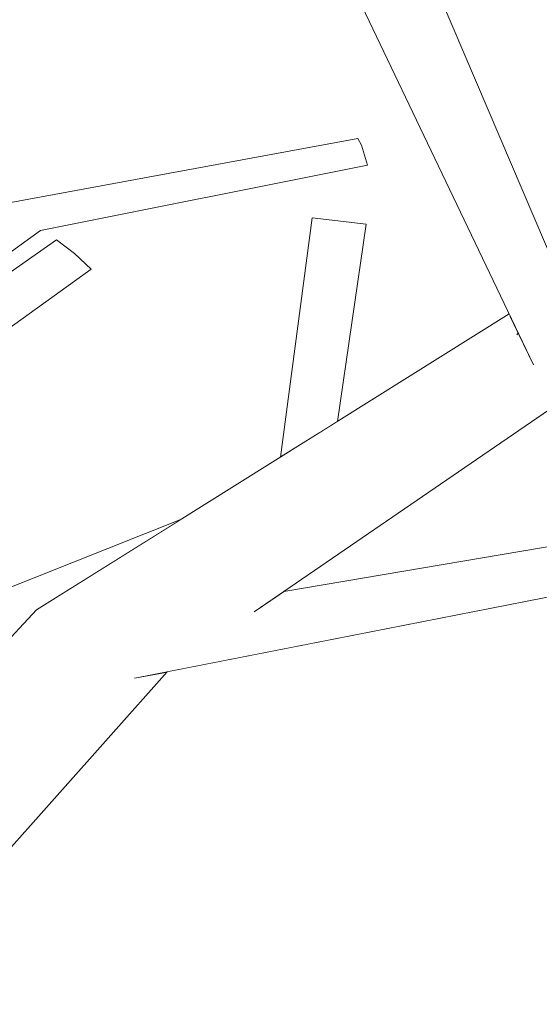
# Model space of a CAD drawing. Extents: x -289599 to -184549, y 66678 to 295474.
# Tile 75 of 256: x -281483 to -281428, y 71682 to 71786. Entities that reach past the tile are written whole.
import ezdxf

# ---------------------------------------------------------------- set-up
doc = ezdxf.new("R2010")
doc.units = 0
doc.header["$MEASUREMENT"] = 0
doc.linetypes.add('Wipeout_Contour', pattern=[1000, 0, -1000])
doc.layers.add('arch drzewa', color=8, linetype='Continuous')
doc.layers.add('arch drzewa_Nr_Pióra__4', color=8, linetype='Continuous', lineweight=9)

msp = doc.modelspace()

# ---------------------------------------------------------------- wipeouts: each hides what was drawn before it
at = {"color": 254, "linetype": 'Wipeout_Contour', "lineweight": 0, "ltscale": 1351200.429224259}
msp.add_wipeout([(-281482.87, 71765.61), (-281507.62, 71746.05), (-281506.91, 71744.83), (-281480.67, 71763.75)], dxfattribs=at).dxf.layer = 'arch drzewa'
at = {"color": 254, "linetype": 'Wipeout_Contour', "lineweight": 0, "ltscale": 2702278.749609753}
msp.add_wipeout([(-281496.12, 71718.41), (-281492.03, 71715.44), (-281484.6, 71719.9), (-281481.09, 71723.69), (-281465.78, 71733.26), (-281493.71, 71722.14), (-281491.87, 71718.97), (-281492.52, 71717.82)], dxfattribs=at).dxf.layer = 'arch drzewa'

# ---------------------------------------------------------------- next in the draw order: wipeouts: each hides what was drawn before it
at = {"color": 254, "linetype": 'Wipeout_Contour', "lineweight": 0, "ltscale": 1013303.791903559}
msp.add_wipeout([(-281480.67, 71763.75), (-281446.11, 71770.63), (-281446.75, 71772.76)], dxfattribs=at).dxf.layer = 'arch drzewa'
at = {"color": 254, "linetype": 'Wipeout_Contour', "lineweight": 0, "ltscale": 1013379.487921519}
msp.add_wipeout([(-281511.7, 71733.56), (-281475.3, 71759.67), (-281477.07, 71761.32)], dxfattribs=at).dxf.layer = 'arch drzewa'
at = {"color": 254, "linetype": 'Wipeout_Contour', "lineweight": 0, "ltscale": 2364446.768069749}
msp.add_wipeout([(-281503.4, 71682.26), (-281504.47, 71677.57), (-281502.85, 71677.21), (-281467.28, 71717.13), (-281470.64, 71716.47), (-281470.41, 71716.74), (-281475.89, 71716.01)], dxfattribs=at).dxf.layer = 'arch drzewa'

# ---------------------------------------------------------------- next in the draw order: wipeouts: each hides what was drawn before it
at = {"color": 254, "linetype": 'Wipeout_Contour', "lineweight": 0, "ltscale": 1013337.322497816}
msp.add_wipeout([(-281446.75, 71772.76), (-281482.87, 71765.61), (-281480.67, 71763.75)], dxfattribs=at).dxf.layer = 'arch drzewa'
at = {"color": 254, "linetype": 'Wipeout_Contour', "lineweight": 0, "ltscale": 1013411.043623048}
msp.add_wipeout([(-281477.07, 71761.32), (-281515.15, 71733.55), (-281511.7, 71733.56)], dxfattribs=at).dxf.layer = 'arch drzewa'
at = {"color": 254, "linetype": 'Wipeout_Contour', "lineweight": 0, "ltscale": 1013355.719321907}
msp.add_wipeout([(-281503.4, 71682.26), (-281475.89, 71716.01), (-281502.74, 71685.14)], dxfattribs=at).dxf.layer = 'arch drzewa'

# ---------------------------------------------------------------- next in the draw order: wipeouts: each hides what was drawn before it
at = {"color": 254, "linetype": 'Wipeout_Contour', "lineweight": 0, "ltscale": 1013308.063013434}
msp.add_wipeout([(-281482.87, 71765.61), (-281446.75, 71772.76), (-281447.13, 71773.45)], dxfattribs=at).dxf.layer = 'arch drzewa'
at = {"color": 254, "linetype": 'Wipeout_Contour', "lineweight": 0, "ltscale": 1351024.571691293}
msp.add_wipeout([(-281451.96, 71765.07), (-281451.11, 71742.44), (-281449.29, 71743.58), (-281446.25, 71764.4)], dxfattribs=at).dxf.layer = 'arch drzewa'
at = {"color": 254, "linetype": 'Wipeout_Contour', "lineweight": 0, "ltscale": 1013387.137640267}
msp.add_wipeout([(-281515.15, 71733.55), (-281477.07, 71761.32), (-281478.98, 71762.74)], dxfattribs=at).dxf.layer = 'arch drzewa'
at = {"color": 254, "linetype": 'Wipeout_Contour', "lineweight": 0, "ltscale": 2026702.100697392}
msp.add_wipeout([(-281502.74, 71685.14), (-281475.89, 71716.01), (-281481.09, 71723.69), (-281487.03, 71715.91), (-281485.5, 71715.51), (-281501.03, 71692.64)], dxfattribs=at).dxf.layer = 'arch drzewa'

# ---------------------------------------------------------------- next in the draw order: linework, layer by layer
at = {"layer": 'arch drzewa_Nr_Pióra__4', "linetype": 'Continuous'}
msp.add_line((-281475.3, 71759.67), (-281477.07, 71761.32), dxfattribs=at)

# ---------------------------------------------------------------- next in the draw order: wipeouts: each hides what was drawn before it
at = {"color": 254, "linetype": 'Wipeout_Contour', "lineweight": 0, "ltscale": 1013341.905144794}
msp.add_wipeout([(-281447.13, 71773.45), (-281484.18, 71766.63), (-281482.87, 71765.61)], dxfattribs=at).dxf.layer = 'arch drzewa'
at = {"color": 254, "linetype": 'Wipeout_Contour', "lineweight": 0, "ltscale": 1013274.714118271}
msp.add_wipeout([(-281451.96, 71765.07), (-281455.32, 71739.81), (-281451.11, 71742.44)], dxfattribs=at).dxf.layer = 'arch drzewa'
at = {"color": 254, "linetype": 'Wipeout_Contour', "lineweight": 0, "ltscale": 1013420.866533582}
msp.add_wipeout([(-281478.98, 71762.74), (-281519.29, 71734.58), (-281515.15, 71733.55)], dxfattribs=at).dxf.layer = 'arch drzewa'
at = {"color": 254, "linetype": 'Wipeout_Contour', "lineweight": 0, "ltscale": 1013347.638197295}
msp.add_wipeout([(-281488.05, 71716.18), (-281487.03, 71715.91), (-281481.09, 71723.69)], dxfattribs=at).dxf.layer = 'arch drzewa'

# ---------------------------------------------------------------- next in the draw order: linework, layer by layer
at = {"layer": 'arch drzewa_Nr_Pióra__4', "linetype": 'Continuous'}
msp.add_line((-281477.07, 71761.32), (-281478.98, 71762.74), dxfattribs=at)

# ---------------------------------------------------------------- next in the draw order: wipeouts: each hides what was drawn before it
at = {"color": 254, "linetype": 'Wipeout_Contour', "lineweight": 0, "ltscale": 2702035.542912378}
msp.add_wipeout([(-281446.03, 71793.64), (-281449.07, 71792.46), (-281427.06, 71757.53), (-281425.94, 71759.16), (-281441.45, 71795.41), (-281443.72, 71794.53), (-281443.59, 71794.31), (-281445.93, 71793.46)], dxfattribs=at).dxf.layer = 'arch drzewa'
at = {"color": 254, "linetype": 'Wipeout_Contour', "lineweight": 0, "ltscale": 1350979.044212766}
msp.add_wipeout([(-281457.97, 71723.52), (-281421.42, 71748.58), (-281428.57, 71749.55), (-281460.75, 71722.61)], dxfattribs=at).dxf.layer = 'arch drzewa'

# ---------------------------------------------------------------- next in the draw order: wipeouts: each hides what was drawn before it
at = {"color": 254, "linetype": 'Wipeout_Contour', "lineweight": 0, "ltscale": 2026559.141817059}
msp.add_wipeout([(-281475.89, 71716.01), (-281470.42, 71716.74), (-281465.35, 71720.55), (-281463.27, 71721.46), (-281460.75, 71722.61), (-281428.57, 71749.55)], dxfattribs=at).dxf.layer = 'arch drzewa'

# ---------------------------------------------------------------- next in the draw order: wipeouts: each hides what was drawn before it
at = {"color": 254, "linetype": 'Wipeout_Contour', "lineweight": 0, "ltscale": 2026459.445646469}
msp.add_wipeout([(-281475.89, 71716.01), (-281428.57, 71749.55), (-281430.17, 71752.9), (-281430.26, 71752.85), (-281430.19, 71752.94), (-281431.05, 71754.72)], dxfattribs=at).dxf.layer = 'arch drzewa'

# ---------------------------------------------------------------- next in the draw order: wipeouts: each hides what was drawn before it
at = {"color": 254, "linetype": 'Wipeout_Contour', "lineweight": 0, "ltscale": 1351029.557862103}
msp.add_wipeout([(-281481.09, 71723.69), (-281475.89, 71716.01), (-281431.05, 71754.72), (-281431.15, 71754.93)], dxfattribs=at).dxf.layer = 'arch drzewa'

# ---------------------------------------------------------------- next in the draw order: linework, layer by layer
at = {"layer": 'arch drzewa_Nr_Pióra__4', "linetype": 'Continuous'}
for p, q in [((-281455.32, 71739.81), (-281451.96, 71765.07)), ((-281506.91, 71744.83), (-281480.67, 71763.75)), ((-281519.29, 71734.58), (-281478.98, 71762.74)), ((-281511.7, 71733.56), (-281475.3, 71759.67)), ((-281488.05, 71716.18), (-281481.09, 71723.69))]:
    msp.add_line(p, q, dxfattribs=at)

# ---------------------------------------------------------------- next in the draw order: wipeouts: each hides what was drawn before it
at = {"color": 254, "linetype": 'Wipeout_Contour', "lineweight": 0, "ltscale": 3039624.41335219}
msp.add_wipeout([(-281449.07, 71792.46), (-281428.57, 71749.55), (-281421.42, 71748.58), (-281422.57, 71750.4), (-281422.94, 71749.83), (-281426.92, 71750.78), (-281427.13, 71750.9), (-281427.27, 71757.23), (-281427.06, 71757.53)], dxfattribs=at).dxf.layer = 'arch drzewa'
at = {"color": 254, "linetype": 'Wipeout_Contour', "lineweight": 0, "ltscale": 1350981.115722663}
msp.add_wipeout([(-281470.45, 71716.7), (-281470.64, 71716.47), (-281421.26, 71726.14), (-281421.95, 71728.91)], dxfattribs=at).dxf.layer = 'arch drzewa'

# ---------------------------------------------------------------- next in the draw order: linework, layer by layer
at = {"layer": 'arch drzewa_Nr_Pióra__4', "linetype": 'Continuous'}
for p, q in [((-281425.94, 71759.16), (-281441.45, 71795.41)), ((-281484.18, 71766.63), (-281447.13, 71773.45)), ((-281446.75, 71772.76), (-281447.13, 71773.45)), ((-281446.11, 71770.63), (-281446.75, 71772.76)), ((-281480.67, 71763.75), (-281446.11, 71770.63)), ((-281446.25, 71764.4), (-281451.96, 71765.07)), ((-281449.29, 71743.58), (-281446.25, 71764.4))]:
    msp.add_line(p, q, dxfattribs=at)

# ---------------------------------------------------------------- next in the draw order: wipeouts: each hides what was drawn before it
at = {"color": 254, "linetype": 'Wipeout_Contour', "lineweight": 0, "ltscale": 1013211.563621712}
msp.add_wipeout([(-281430.19, 71752.94), (-281430.26, 71752.85), (-281430.17, 71752.9)], dxfattribs=at).dxf.layer = 'arch drzewa'
at = {"color": 254, "linetype": 'Wipeout_Contour', "lineweight": 0, "ltscale": 1688788.638043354}
msp.add_wipeout([(-281470.41, 71716.74), (-281470.45, 71716.7), (-281421.95, 71728.91), (-281465.35, 71720.55), (-281470.42, 71716.74)], dxfattribs=at).dxf.layer = 'arch drzewa'

# ---------------------------------------------------------------- next in the draw order: linework, layer by layer
at = {"layer": 'arch drzewa_Nr_Pióra__4', "linetype": 'Continuous'}
for p, q in [((-281428.57, 71749.55), (-281449.07, 71792.46)), ((-281430.34, 71752.73), (-281430.19, 71752.94)), ((-281502.85, 71677.21), (-281467.28, 71717.13))]:
    msp.add_line(p, q, dxfattribs=at)

# ---------------------------------------------------------------- next in the draw order: wipeouts: each hides what was drawn before it
at = {"color": 254, "linetype": 'Wipeout_Contour', "lineweight": 0, "ltscale": 1350973.807993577}
msp.add_wipeout([(-281463.27, 71721.46), (-281465.35, 71720.55), (-281421.95, 71728.91), (-281422.83, 71731.07)], dxfattribs=at).dxf.layer = 'arch drzewa'

# ---------------------------------------------------------------- next in the draw order: linework, layer by layer
at = {"layer": 'arch drzewa_Nr_Pióra__4', "linetype": 'Continuous'}
msp.add_line((-281493.71, 71722.14), (-281465.78, 71733.26), dxfattribs=at)

# ---------------------------------------------------------------- next in the draw order: wipeouts: each hides what was drawn before it
at = {"color": 254, "linetype": 'Wipeout_Contour', "lineweight": 0, "ltscale": 1688757.060069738}
msp.add_wipeout([(-281460.75, 71722.61), (-281463.27, 71721.46), (-281422.83, 71731.07), (-281454.94, 71725.6), (-281457.97, 71723.52)], dxfattribs=at).dxf.layer = 'arch drzewa'

# ---------------------------------------------------------------- next in the draw order: linework, layer by layer
at = {"layer": 'arch drzewa_Nr_Pióra__4', "linetype": 'Continuous'}
for p, q in [((-281481.09, 71723.69), (-281431.15, 71754.93)), ((-281458.07, 71723.45), (-281421.42, 71748.58)), ((-281454.94, 71725.6), (-281422.83, 71731.07)), ((-281470.74, 71716.45), (-281421.26, 71726.14))]:
    msp.add_line(p, q, dxfattribs=at)

doc.saveas('drawing.dxf')
